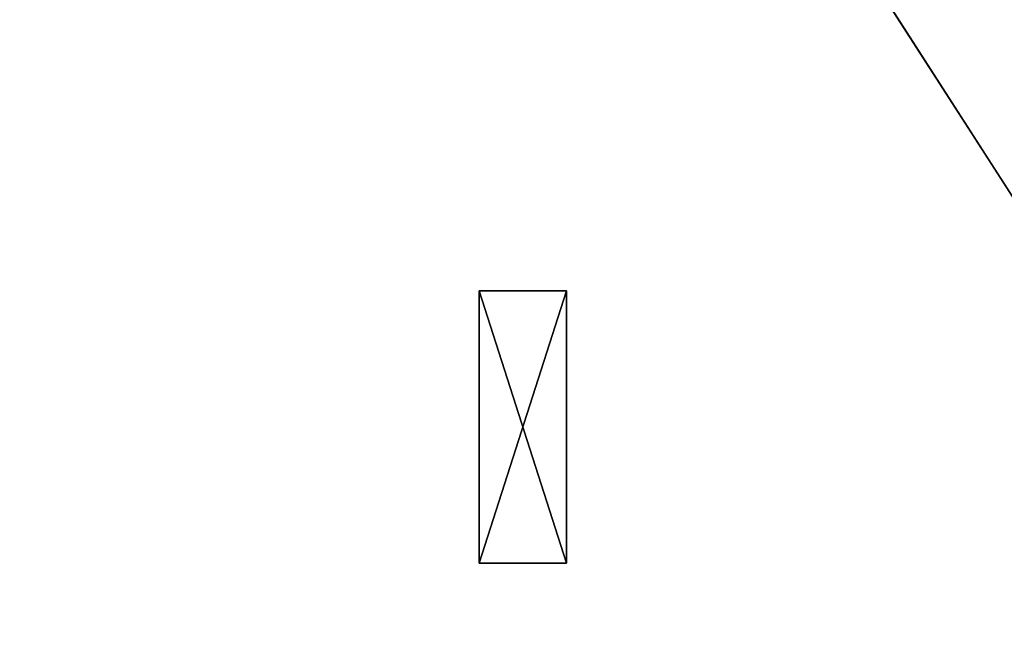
# Model space of a CAD drawing. Extents: x -5 to 2276, y 0 to 2500.
# Tile 61 of 106: x 763 to 823, y 462 to 500. Entities that reach past the tile are written whole.
import ezdxf

# ---------------------------------------------------------------- set-up
doc = ezdxf.new("R2010")
doc.units = 0
doc.header["$LTSCALE"] = 25.4
doc.layers.get('0').update_dxf_attribs({"linetype": 'CONTINUOUS'})
for name, color, linetype in [('IFCBUILDING', 32, 'CONTINUOUS'), ('IFCBUILDINGSTOREY', 34, 'CONTINUOUS'), ('IFCSITE', 32, 'CONTINUOUS'), ('IFCSLAB', 22, 'CONTINUOUS'), ('IFCWALL', 190, 'CONTINUOUS')]:
    doc.layers.add(name, color=color, linetype=linetype)

# ---------------------------------------------------------------- blocks, each defined once
blk = doc.blocks.new('GRUPUJ_1')
at = {"layer": 'IFCWALL'}
mesh = blk.add_polyface(dxfattribs=at)
corners = [(0, 0, 2300), (25, 25, 2300), (0, 2276.05, 2300), (175, 0, 2300), (25, 2251.05, 2300), (175, 25, 2300), (2500, 2151.05, 2300), (2475, 2251.05, 2300), (2475, 2151.05, 2300), (2500, 2276.05, 2300), (1245.07, 2251.05, 2300)]
mesh.append_faces([[corners[k] for k in face] for face in [(1, 3, 5), (6, 7, 8)]], dxfattribs={"vtx0": -1})
mesh.append_faces([[corners[k] for k in face] for face in [(0, 1, 2), (9, 7, 6)]], dxfattribs={"vtx0": -1, "vtx1": -1})
mesh.append_faces([[corners[k] for k in face] for face in [(1, 0, 3), (2, 1, 4), (4, 9, 2), (9, 4, 10), (9, 10, 7)]], dxfattribs={"vtx0": -1, "vtx2": -1})
mesh = blk.add_polyface(dxfattribs=at)
corners = [(2500, 0, 800), (175, 25, 800), (175, 0, 800), (2475, 25, 800), (2475, 2151.05, 800), (2500, 2151.05, 800)]
mesh.append_faces([[corners[k] for k in face] for face in [(0, 1, 2), (4, 0, 5)]], dxfattribs={"vtx0": -1})
mesh.append_faces([[corners[k] for k in face] for face in [(1, 0, 3), (3, 0, 4)]], dxfattribs={"vtx0": -1, "vtx1": -1})
blk = doc.blocks.new('GRUPUJ_7')
at = {"layer": 'IFCWALL'}
mesh = blk.add_polyface(dxfattribs=at)
corners = [(0, 0, 1500), (125, 100, 1500), (125, 2151.05, 1500), (150, 0, 1500), (150, 100, 1500), (2450, 2126.05, 1500), (2375, 2151.05, 1500), (2375, 2126.05, 1500), (0, 2226.05, 1500), (1220.07, 2226.05, 1500), (1220.07, 2151.05, 1500), (2450, 2226.05, 1500)]
mesh.append_faces([[corners[k] for k in face] for face in [(1, 3, 4), (5, 6, 7)]], dxfattribs={"vtx0": -1})
mesh.append_faces([[corners[k] for k in face] for face in [(8, 2, 9), (9, 6, 11), (11, 6, 5)]], dxfattribs={"vtx0": -1, "vtx1": -1})
mesh.append_faces([[corners[k] for k in face] for face in [(0, 1, 2), (1, 0, 3), (2, 8, 0), (9, 2, 10), (9, 10, 6)]], dxfattribs={"vtx0": -1, "vtx2": -1})
mesh = blk.add_polyface(dxfattribs=at)
corners = [(2450, 0), (150, 100), (150, 0), (2375, 100), (2375, 2126.05), (2450, 2126.05)]
mesh.append_faces([[corners[k] for k in face] for face in [(0, 1, 2), (4, 0, 5)]], dxfattribs={"vtx0": -1})
mesh.append_faces([[corners[k] for k in face] for face in [(1, 0, 3), (3, 0, 4)]], dxfattribs={"vtx0": -1, "vtx1": -1})
blk = doc.blocks.new('GRUPUJ_9')
at = {"layer": 'IFCWALL'}
mesh = blk.add_polyface(dxfattribs=at)
corners = [(0, 2051.05, 1500), (25, 2026.05, 1500), (1095.07, 2051.05, 1500), (0, 0, 1500), (25, 0, 1500), (2250, 2026.05, 1500), (2250, 2051.05, 1500)]
mesh.append_faces([[corners[k] for k in face] for face in [(1, 3, 4), (2, 5, 6)]], dxfattribs={"vtx0": -1})
mesh.append_faces([[corners[k] for k in face] for face in [(0, 1, 2)]], dxfattribs={"vtx0": -1, "vtx1": -1})
mesh.append_faces([[corners[k] for k in face] for face in [(1, 0, 3), (2, 1, 5)]], dxfattribs={"vtx0": -1, "vtx2": -1})
mesh = blk.add_polyface(dxfattribs=at)
corners = [(2250, 0), (25, 25), (25, 0), (2225, 25), (2225, 2026.05), (2250, 2026.05)]
mesh.append_faces([[corners[k] for k in face] for face in [(0, 1, 2), (4, 0, 5)]], dxfattribs={"vtx0": -1})
mesh.append_faces([[corners[k] for k in face] for face in [(1, 0, 3), (3, 0, 4)]], dxfattribs={"vtx0": -1, "vtx1": -1})
blk = doc.blocks.new('_CIANY')
at = {"layer": 'IFCWALL'}
for name, p in [('GRUPUJ_1', (0, 0)), ('GRUPUJ_7', (25, 25, 800)), ('GRUPUJ_9', (150, 125, 800))]:
    blk.add_blockref(name, p, dxfattribs=at)
mesh = blk.add_polyface(dxfattribs=at)
corners = [(0, 2276.05), (175, 2151.05), (175, 891.05), (1245.07, 2276.05), (175, 1251.05), (875, 2151.05), (1245.07, 2151.05), (1295.07, 2276.05), (1295.07, 2151.05), (2195.07, 2276.05), (1575, 2151.05), (2195.07, 2151.05), (2245.07, 2276.05), (2245.07, 2151.05), (2500, 2276.05), (2375, 2151.05), (2375, 651.05), (2375, 150), (0, 0), (175, 150), (2500, 0)]
mesh.append_faces([[corners[k] for k in face] for face in [(2, 1, 4)]], dxfattribs={"vtx0": -1})
mesh.append_faces([[corners[k] for k in face] for face in [(1, 3, 5), (5, 3, 6), (6, 7, 8), (8, 9, 10), (10, 9, 11), (11, 12, 13), (13, 14, 15), (15, 14, 16), (16, 14, 17), (18, 19, 20), (19, 0, 2), (20, 17, 14)]], dxfattribs={"vtx0": -1, "vtx1": -1})
mesh.append_faces([[corners[k] for k in face] for face in [(0, 1, 2)]], dxfattribs={"vtx0": -1, "vtx1": -1, "vtx2": -1})
mesh.append_faces([[corners[k] for k in face] for face in [(1, 0, 3), (6, 3, 7), (8, 7, 9), (11, 9, 12), (13, 12, 14), (19, 18, 0), (20, 19, 17)]], dxfattribs={"vtx0": -1, "vtx2": -1})
blk = doc.blocks.new('POD_OGA')
at = {"layer": 'IFCSLAB'}
mesh = blk.add_polyface(dxfattribs=at)
corners = [(1400, 2001.05), (1120.07, 1996.05), (1120.07, 2001.05), (0, 2001.05), (1400, 1101.05), (0, 1101.05), (1070.07, 1996.05), (1070.07, 2001.05)]
mesh.append_faces([[corners[k] for k in face] for face in [(0, 1, 2), (3, 4, 5), (6, 3, 7)]], dxfattribs={"vtx0": -1})
mesh.append_faces([[corners[k] for k in face] for face in [(4, 1, 0)]], dxfattribs={"vtx0": -1, "vtx1": -1})
mesh.append_faces([[corners[k] for k in face] for face in [(4, 3, 6)]], dxfattribs={"vtx0": -1, "vtx1": -1, "vtx2": -1})
mesh.append_faces([[corners[k] for k in face] for face in [(4, 6, 1)]], dxfattribs={"vtx0": -1, "vtx2": -1})
blk = doc.blocks.new('700-_MINIMALNA_D')
for p, q in [((365.42, 582.96), (365.42, 600.76)), ((365.42, 600.76), (420.88, 600.76)), ((365.42, 600.76, 2), (420.88, 600.76, 2)), ((365.42, 582.96, 2), (365.42, 600.76, 2)), ((365.42, 582.96), (365.42, 600.76)), ((365.42, 582.96, 2), (365.42, 600.76, 2)), ((365.42, 600.76), (365.42, 600.76, 2)), ((365.42, 600.76), (420.88, 600.76)), ((365.42, 600.76), (365.42, 600.76, 2)), ((365.42, 600.76, 2), (420.88, 600.76, 2)), ((420.88, 600.76), (420.88, 582.96)), ((420.88, 600.76, 2), (420.88, 582.96, 2)), ((420.88, 600.76), (420.88, 600.76, 2)), ((420.88, 600.76), (420.88, 582.96)), ((420.88, 600.76), (420.88, 600.76, 2)), ((420.88, 600.76, 2), (420.88, 582.96, 2)), ((420.88, 582.96), (365.42, 582.96)), ((420.88, 582.96, 2), (365.42, 582.96, 2)), ((420.88, 582.96), (365.42, 582.96)), ((420.88, 582.96, 2), (365.42, 582.96, 2)), ((365.42, 582.96), (365.42, 582.96, 2)), ((365.42, 582.96), (365.42, 582.96, 2)), ((420.88, 582.96), (420.88, 582.96, 2)), ((420.88, 582.96), (420.88, 582.96, 2))]:
    blk.add_line(p, q)
mesh = blk.add_polyface()
corners = [(420.88, 600.76), (365.42, 582.96), (365.42, 600.76), (420.88, 582.96)]
mesh.append_faces([[corners[k] for k in face] for face in [(0, 1, 2), (1, 0, 3)]], dxfattribs={"vtx0": -1})
mesh = blk.add_polyface()
corners = [(420.88, 582.96, 2), (365.42, 600.76, 2), (365.42, 582.96, 2), (420.88, 600.76, 2)]
mesh.append_faces([[corners[k] for k in face] for face in [(0, 1, 2), (1, 0, 3)]], dxfattribs={"vtx0": -1})
mesh = blk.add_polyface()
corners = [(365.42, 600.76, 2), (365.42, 582.96), (365.42, 582.96, 2), (365.42, 600.76)]
mesh.append_faces([[corners[k] for k in face] for face in [(0, 1, 2), (1, 0, 3)]], dxfattribs={"vtx0": -1})
mesh = blk.add_polyface()
corners = [(365.42, 600.76, 2), (420.88, 600.76), (365.42, 600.76), (420.88, 600.76, 2)]
mesh.append_faces([[corners[k] for k in face] for face in [(0, 1, 2), (1, 0, 3)]], dxfattribs={"vtx0": -1})
mesh = blk.add_polyface()
corners = [(420.88, 600.76), (420.88, 582.96, 2), (420.88, 582.96), (420.88, 600.76, 2)]
mesh.append_faces([[corners[k] for k in face] for face in [(0, 1, 2), (1, 0, 3)]], dxfattribs={"vtx0": -1})
mesh = blk.add_polyface()
corners = [(420.88, 582.96, 2), (365.42, 582.96), (420.88, 582.96), (365.42, 582.96, 2)]
mesh.append_faces([[corners[k] for k in face] for face in [(0, 1, 2), (1, 0, 3)]], dxfattribs={"vtx0": -1})
blk = doc.blocks.new('PRZESTRZE__MANEWROWA_LICZO')
at = {"layer": 'IFCSLAB'}
for p, q in [((700, 450, 1), (0, 0, 1)), ((700, 450, 1.7), (0, 0, 1.7)), ((700, 450, 1), (0, 0, 1)), ((700, 450, 1.7), (0, 0, 1.7))]:
    blk.add_line(p, q, dxfattribs=at)
at = {"xscale": 0.2991999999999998, "yscale": 0.2991999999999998, "zscale": 0.2991999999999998, "rotation": 360}
blk.add_blockref('700-_MINIMALNA_D', (182.268, 54.551, 1.7), dxfattribs=at)
at = {"layer": 'IFCSLAB'}
mesh = blk.add_polyface(dxfattribs=at)
corners = [(700, 450, 1.7), (0, 900, 1.7), (0, 0, 1.7)]
mesh.append_faces([[corners[k] for k in face] for face in [(0, 1, 2)]])
mesh = blk.add_polyface(dxfattribs=at)
corners = [(1400, 900), (1120.07, 895), (1120.07, 900), (0, 900), (1400, 0), (0, 0), (1070.07, 895), (1070.07, 900)]
mesh.append_faces([[corners[k] for k in face] for face in [(0, 1, 2), (3, 4, 5), (6, 3, 7)]], dxfattribs={"vtx0": -1})
mesh.append_faces([[corners[k] for k in face] for face in [(4, 1, 0)]], dxfattribs={"vtx0": -1, "vtx1": -1})
mesh.append_faces([[corners[k] for k in face] for face in [(4, 3, 6)]], dxfattribs={"vtx0": -1, "vtx1": -1, "vtx2": -1})
mesh.append_faces([[corners[k] for k in face] for face in [(4, 6, 1)]], dxfattribs={"vtx0": -1, "vtx2": -1})
mesh = blk.add_polyface(dxfattribs=at)
corners = [(700, 450, 1.2), (0, 0, 1), (700, 450, 1), (0, 0, 1.7), (700, 450, 1.7)]
mesh.append_faces([[corners[k] for k in face] for face in [(0, 1, 2), (3, 0, 4)]], dxfattribs={"vtx0": -1})
mesh.append_faces([[corners[k] for k in face] for face in [(1, 0, 3)]], dxfattribs={"vtx0": -1, "vtx1": -1})
mesh = blk.add_polyface(dxfattribs=at)
corners = [(700, 0, 1), (700, 150, 1), (0, 0, 1), (700, 450, 1)]
mesh.append_faces([[corners[k] for k in face] for face in [(0, 1, 2), (3, 2, 1)]], dxfattribs={"vtx1": -1})
blk = doc.blocks.new('DEFAULT_BUILDING_STOREY')
at = {"layer": 'IFCSLAB'}
for name, p in [('PRZESTRZE__MANEWROWA_LICZO', (175, 1251.05, 1.7)), ('POD_OGA', (175, 150))]:
    blk.add_blockref(name, p, dxfattribs=at)
at = {"layer": 'IFCWALL'}
blk.add_blockref('_CIANY', (0, 0), dxfattribs=at)
blk = doc.blocks.new('DEFAULT_BUILDING')
at = {"layer": 'IFCBUILDINGSTOREY'}
blk.add_blockref('DEFAULT_BUILDING_STOREY', (0, 0), dxfattribs=at)
blk = doc.blocks.new('DEFAULT_SITE')
at = {"layer": 'IFCBUILDING', "rotation": 89.99999999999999}
blk.add_blockref('DEFAULT_BUILDING', (2276.05, 0), dxfattribs=at)

msp = doc.modelspace()

# ---------------------------------------------------------------- block references
at = {"layer": 'IFCSITE'}
msp.add_blockref('DEFAULT_SITE', (0, 0), dxfattribs=at)

doc.saveas('drawing.dxf')
